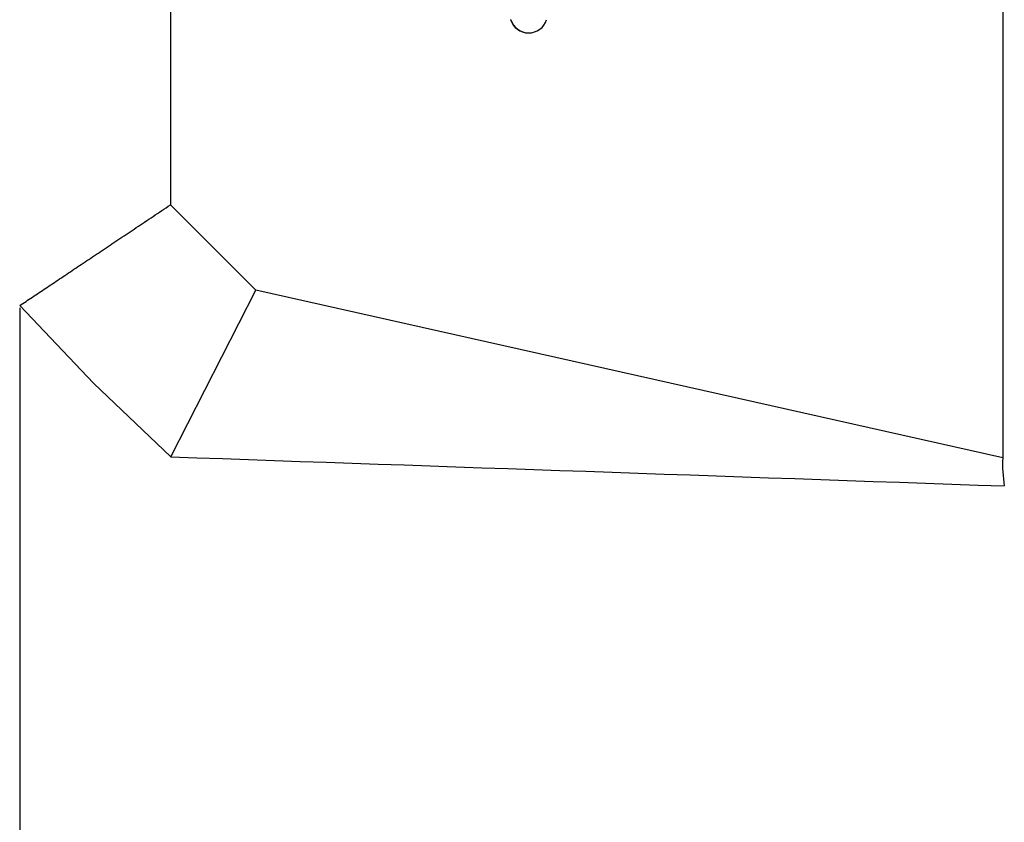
# Model space of a CAD drawing. Header units: millimetres. Extents: x 0 to 1262, y 0 to 420.
# Tile 51 of 99: x 826 to 852, y 141 to 162. Entities that reach past the tile are written whole.
import ezdxf

# ---------------------------------------------------------------- set-up
doc = ezdxf.new("R2010")
doc.units = ezdxf.units.MM
doc.header["$PDSIZE"] = -1
doc.layers.add('SLD-0', color=7, linetype='Continuous')
doc.styles.add('SLDTEXTSTYLE0', font='TXT', dxfattribs={"width": 0.75})
doc.dimstyles.new('SLDDIMSTYLE2', dxfattribs={"dimtxt": 3.5, "dimasz": 3.2, "dimexe": 0, "dimexo": 0.0625, "dimgap": 0.875, "dimtad": 1, "dimdec": 1, "dimlfac": 3, "dimrnd": 1e-09, "dimzin": 12, "dimdsep": 46, "dimtxsty": 'SLDTEXTSTYLE0', "dimsah": 1, "dimcen": 0.09, "dimadec": 0, "dimazin": 3, "dimtfac": 1, "dimtdec": 1, "dimtofl": 0, "dimtmove": 0, "dimatfit": 3, "dimfxl": 1, "dimfrac": 2, "dimtolj": 1, "dimtzin": 12, "dimarcsym": 0})
doc.dimstyles.new('SLDDIMSTYLE3', dxfattribs={"dimtxt": 3.5, "dimasz": 3.2, "dimexe": 0, "dimexo": 0.0625, "dimgap": 0.875, "dimtad": 1, "dimdec": 1, "dimlfac": 3, "dimrnd": 1e-09, "dimzin": 4, "dimdsep": 46, "dimtxsty": 'SLDTEXTSTYLE0', "dimsah": 1, "dimcen": 0.09, "dimadec": 0, "dimazin": 1, "dimtfac": 1, "dimtdec": 1, "dimtofl": 0, "dimtmove": 0, "dimatfit": 3, "dimfxl": 1, "dimfrac": 2, "dimtolj": 1, "dimtzin": 12, "dimarcsym": 0})

# ---------------------------------------------------------------- blocks, each defined once
blk = doc.blocks.new('*D99')
at = {"layer": 'Defpoints', "color": 0, "transparency": 16777216}
for p in [(813.516, 164.634), (873.616, 149.134), (813.516, 117.8)]:
    blk.add_point(p, dxfattribs=at)
at = {"layer": 'SLD-0', "color": 0, "lineweight": -2, "transparency": 16777216}
for p, q in [((813.516, 164.571), (813.516, 117.8)), ((873.616, 149.071), (873.616, 117.8)), ((870.416, 117.8), (816.716, 117.8))]:
    blk.add_line(p, q, dxfattribs=at)
at = {"layer": 'SLD-0', "color": 0, "transparency": 16777216}
for points in [[(816.716, 118.334), (816.716, 117.267), (813.516, 117.8)], [(870.416, 118.334), (870.416, 117.267), (873.616, 117.8)]]:
    blk.add_solid(points, dxfattribs=at)
at = {"layer": 'SLD-0', "color": 0, "transparency": 16777216, "insert": (843.566, 122.175), "char_height": 3.5, "attachment_point": 2, "style": 'SLDTEXTSTYLE0'}
blk.add_mtext('\\A1;180.3 [7.10]', dxfattribs=at)
blk = doc.blocks.new('*D101')
at = {"layer": 'Defpoints', "color": 0, "transparency": 16777216}
for p in [(825.616, 154.67), (873.616, 149.134), (873.616, 129.8)]:
    blk.add_point(p, dxfattribs=at)
at = {"layer": 'SLD-0', "color": 0, "lineweight": -2, "transparency": 16777216}
for p, q in [((825.616, 154.608), (825.616, 129.8)), ((873.616, 149.071), (873.616, 129.8)), ((828.816, 129.8), (870.416, 129.8))]:
    blk.add_line(p, q, dxfattribs=at)
at = {"layer": 'SLD-0', "color": 0, "transparency": 16777216}
for points in [[(828.816, 130.334), (828.816, 129.267), (825.616, 129.8)], [(870.416, 130.334), (870.416, 129.267), (873.616, 129.8)]]:
    blk.add_solid(points, dxfattribs=at)
at = {"layer": 'SLD-0', "color": 0, "transparency": 16777216, "insert": (849.616, 134.175), "char_height": 3.5, "attachment_point": 2, "style": 'SLDTEXTSTYLE0'}
blk.add_mtext('\\A1;144.0 [5.67]', dxfattribs=at)

msp = doc.modelspace()

# ---------------------------------------------------------------- linework, layer by layer
at = {"color": 7, "linetype": 'Continuous', "lineweight": 25}
for p, q in [((851.616036, 340.957163), (851.616036, 150.643677)), ((829.604125, 334.26349), (829.604125, 157.33735)), ((838.608494, 162.234973), (838.599772, 162.234973)), ((829.604125, 157.33735), (831.858505, 155.079877)), ((829.616036, 150.670267), (831.858505, 155.079877)), ((851.616036, 150.643677), (831.858505, 155.079877))]:
    msp.add_line(p, q, dxfattribs=at)
at = {"color": 7, "linetype": 'Continuous', "lineweight": 25, "flags": 128}
msp.add_lwpolyline([(825.616036, 154.670267), (827.569298, 152.623529), (829.616036, 150.670267)], dxfattribs=at)
at = {"color": 7, "linetype": 'Continuous', "lineweight": 25}
for centre, radius, start, end in [((839.076469, 162.382953), 0.499138, 197.2458727, 342.7541273), ((839.085402, 162.38315), 0.499397, 197.2602782, 269.9758584), ((855.11628, 150.468141), 3.504644, 177.1290397, 189.320357)]:
    msp.add_arc(centre, radius, start, end, dxfattribs=at)
msp.add_open_spline([(825.616036, 154.670267), (825.671881, 154.707617), (825.784022, 154.782618), (825.95536, 154.89724), (826.129845, 155.013979), (826.307668, 155.132957), (826.488788, 155.254141), (826.673225, 155.377541), (826.860982, 155.503154), (827.052065, 155.630981), (827.246478, 155.76102), (827.444223, 155.893274), (827.6453, 156.027741), (827.84971, 156.164421), (828.05745, 156.303315), (828.268518, 156.444422), (828.482908, 156.587742), (828.700616, 156.733277), (828.921626, 156.881021), (829.145964, 157.030998), (829.373481, 157.183112), (829.527056, 157.285812), (829.604125, 157.33735)], degree=3, knots=[0, 0, 0, 0, 0.046388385, 0.093150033, 0.140286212, 0.187798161, 0.235687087, 0.283954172, 0.332600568, 0.381627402, 0.431035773, 0.480826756, 0.531001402, 0.581560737, 0.632505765, 0.683837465, 0.735556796, 0.787664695, 0.840162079, 0.893049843, 0.946328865, 1, 1, 1, 1], dxfattribs=at)
msp.add_open_spline([(829.616036, 150.670267), (836.909971, 150.415557), (844.249692, 150.159248), (851.657904, 149.900548)], degree=3, dxfattribs=at)

# ---------------------------------------------------------------- dimensions: what is measured, and where the dimension line sits
at = {"layer": 'SLD-0', "color": 7}
for base, p1, p2, dimstyle, picture, middle in [((813.516036, 117.80042), (873.616036, 149.133753), (813.516036, 164.633753), 'SLDDIMSTYLE2', '*D99', (843.566036, 117.80042)), ((873.616036, 129.80042), (825.616036, 154.670267), (873.616036, 149.133753), 'SLDDIMSTYLE3', '*D101', (849.616036, 129.80042))]:
    dim = msp.add_linear_dim(base=base, p1=p1, p2=p2, dimstyle=dimstyle, dxfattribs=at)
    dim.commit()
    dim.dimension.update_dxf_attribs({"geometry": picture, "text_midpoint": middle, "dimtype": 160})

doc.saveas('drawing.dxf')
